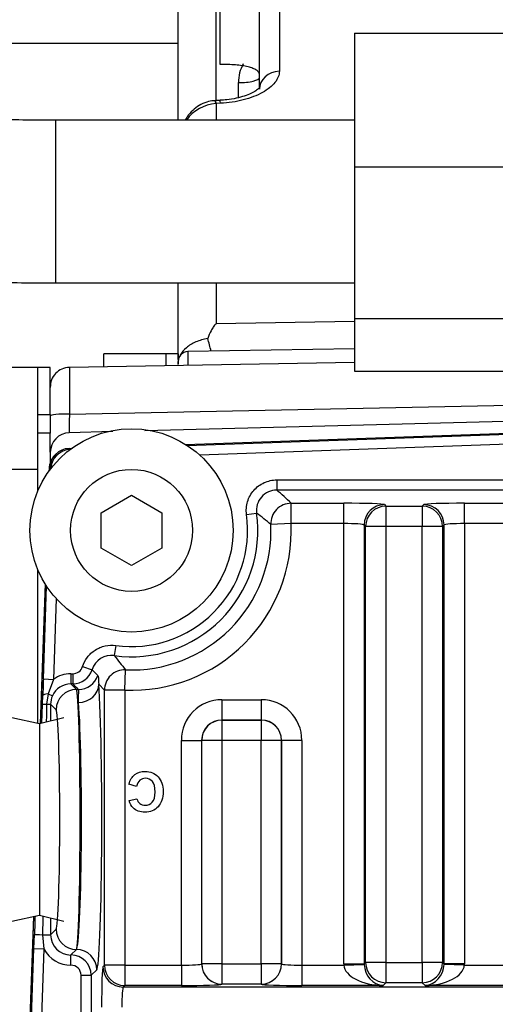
# Model space of a CAD drawing. Header units: inches. Extents: x -13.9 to 83.8, y -28.8 to 34.3.
# Tile 22 of 90: x 16.1 to 17.6, y -10.8 to -7.8. Entities that reach past the tile are written whole.
import ezdxf

# ---------------------------------------------------------------- set-up
doc = ezdxf.new("R2010")
doc.units = ezdxf.units.IN
doc.header["$MEASUREMENT"] = 0
for name, color, linetype in [('10-24_05_[SOCKET', 7, 'Continuous'), ('25-20_125_[SOCKE', 7, 'Continuous'), ('2_CYLINDER_W_STO', 7, 'Continuous'), ('C40007R_HIGH_PRE', 7, 'Continuous'), ('C80032_REVISION_', 7, 'Continuous'), ('DIMS', 4, 'Continuous'), ('ELBOW_90_DEG_.38', 7, 'Continuous'), ('HEAD_MACHINED_D', 7, 'Continuous'), ('OLME101132-806-1', 7, 'Continuous'), ('THORGREN_REAR_GU', 7, 'Continuous'), ('WASHER', 7, 'Continuous')]:
    doc.layers.add(name, color=color, linetype=linetype)
doc.styles.get("Standard").update_dxf_attribs({"font": 'arial.ttf', "height": 0.6322})
doc.dimstyles.get("Standard").update_dxf_attribs({"dimtxt": 0.6322, "dimasz": 0.6322, "dimexe": 0.6322, "dimexo": 0.125, "dimgap": 0.09, "dimtad": 0, "dimtih": 1, "dimtoh": 1, "dimzin": 0, "dimdsep": 46, "dimtxsty": 'Standard', "dimcen": 0.09, "dimadec": 0, "dimazin": 0, "dimtfac": 1, "dimtofl": 0, "dimtmove": 0, "dimatfit": 3, "dimfxl": 1, "dimtolj": 1, "dimtzin": 0, "dimarcsym": 0})

# ---------------------------------------------------------------- blocks, each defined once
blk = doc.blocks.new('*D44')
at = {"layer": 'Defpoints', "color": 0, "transparency": 16777216}
for p in [(22.2492, -10.2182), (25.0386, -10.2182), (15.2311, -15.153)]:
    blk.add_point(p, dxfattribs=at)
at = {"layer": 'DIMS', "color": 0, "lineweight": -2, "transparency": 16777216}
for p, q in [((22.3742, -10.2182), (25.6708, -10.2182)), ((25.0386, -10.8504), (25.0386, -12.2728)), ((25.0386, -14.5208), (25.0386, -13.0984)), ((15.3561, -15.153), (25.6708, -15.153))]:
    blk.add_line(p, q, dxfattribs=at)
at = {"layer": 'DIMS', "color": 0, "transparency": 16777216}
for points in [[(24.9332, -10.8504), (25.144, -10.8504), (25.0386, -10.2182)], [(24.9332, -14.5208), (25.144, -14.5208), (25.0386, -15.153)]]:
    blk.add_solid(points, dxfattribs=at)
at = {"layer": 'DIMS', "color": 0, "transparency": 16777216, "insert": (25.0386, -12.6856), "char_height": 0.6322, "attachment_point": 5}
blk.add_mtext('\\A1;5.00"', dxfattribs=at)

msp = doc.modelspace()

# ---------------------------------------------------------------- linework, layer by layer
at = {"layer": '10-24_05_[SOCKET', "color": 7, "linetype": 'Continuous'}
for p, q in [((16.3806, -8.8256), (16.3806, -8.787)), ((16.5706, -8.787), (16.3806, -8.787)), ((16.1776, -8.829), (15.9876, -8.829)), ((15.9876, -9.141), (16.1776, -9.141))]:
    msp.add_line(p, q, dxfattribs=at)
at = {"layer": '25-20_125_[SOCKE', "color": 7, "linetype": 'Continuous'}
for p, q in [((16.3718, -9.2754), (16.4656, -9.2213)), ((16.4656, -9.2213), (16.5593, -9.2754)), ((16.3718, -9.3837), (16.3718, -9.2754)), ((16.5593, -9.2754), (16.5593, -9.3837)), ((16.4656, -9.4378), (16.3718, -9.3837)), ((16.5593, -9.3837), (16.4656, -9.4378))]:
    msp.add_line(p, q, dxfattribs=at)
msp.add_circle((16.4656, -9.3295), 0.1875, dxfattribs=at)
at = {"layer": '2_CYLINDER_W_STO', "color": 7, "linetype": 'Continuous'}
for p, q in [((16.9204, -7.6577), (16.9204, -7.9179)), ((16.6091, -8.0685), (16.6091, -7.7146)), ((16.7249, -7.6891), (16.7249, -8.0079)), ((16.7384, -7.8974), (16.7384, -7.6888)), ((16.8591, -7.9735), (16.8591, -7.718)), ((16.7944, -7.9992), (16.7944, -7.9527)), ((16.725, -8.0079), (16.7237, -8.008)), ((16.7259, -8.0169), (16.7249, -8.017)), ((16.7381, -8.0074), (16.725, -8.0079)), ((16.739, -8.0164), (16.7259, -8.0169)), ((16.7259, -8.0169), (16.7259, -8.0676)), ((16.6091, -8.8037), (16.6091, -8.5675)), ((16.7259, -8.5684), (16.7259, -8.6938)), ((16.7259, -8.6938), (17.1515, -8.686)), ((17.1515, -8.771), (16.6385, -8.7799)), ((16.6386, -8.7799), (16.6386, -8.8203)), ((17.1515, -8.813), (16.2745, -8.8283)), ((16.2745, -8.8283), (16.2745, -8.9718)), ((16.6091, -8.8195), (16.6091, -8.8099)), ((17.8724, -8.9876), (16.5065, -9.0233)), ((16.408, -9.0259), (16.274, -9.0294)), ((16.2156, -9.0894), (16.2156, -9.1204))]:
    msp.add_line(p, q, dxfattribs=at)
for centre, radius, start, end in [((16.9112, -7.9528), 0.1168, 150.711, 179.9829), ((16.7369, -8.1444), 0.128, 95.3975, 143.2724), ((12.1614, -10.031), 4.7186, 15.3951, 15.8831), ((16.6391, -8.8099), 0.03, 91.5384, 180.0001), ((-4.628, 1081.1844), 1090.3566, 271.0984465, 271.182913), ((17.2309, -9.0093), 0.9571, 177.7541, 181.2052), ((16.2756, -9.0894), 0.06, 91.5, 180)]:
    msp.add_arc(centre, radius, start, end, dxfattribs=at)
for centre, major_axis, ratio, start_param, end_param in [((16.9221, -7.9735), (0.063, 0), 0.882851, 1.596976, 3.141593), ((16.7966, -7.9366), (-0.0625, 0), 0.258819, 1.53589, 3.141593), ((16.7271, -8.0709), (0.003, -0.0629), 0.012422, 2.598809, 3.140823), ((16.7276, -8.0708), (0.0026, -0.0629), 0.01679, 2.598614, 3.14129), ((16.7406, -8.0703), (0.0026, -0.0629), 0.016792, 2.598747, 3.150755), ((16.2756, -8.8883), (0.06, 0), 0.999379, 1.594344, 3.175519), ((16.2756, -8.9769), (0.06, 0), 0.085265, 1.58825, 3.141593)]:
    msp.add_ellipse(centre, major_axis=major_axis, ratio=ratio, start_param=start_param, end_param=end_param, dxfattribs=at)
for points, knots in [([(16.8591, -7.9278), (16.8591, -7.9254), (16.8583, -7.9231), (16.8553, -7.9187), (16.853, -7.9166), (16.847, -7.9126), (16.8433, -7.9108), (16.8346, -7.9074), (16.8296, -7.9059), (16.8185, -7.9032), (16.8124, -7.902), (16.7993, -7.9), (16.7923, -7.8992), (16.7705, -7.8974), (16.7546, -7.897), (16.7384, -7.8974)], [0, 0, 0, 0, 0.125, 0.125, 0.25, 0.25, 0.375, 0.375, 0.5, 0.5, 0.625, 0.625, 0.75, 0.75, 1, 1, 1, 1]), ([(16.9204, -7.9179), (16.9204, -7.9237), (16.9193, -7.9294), (16.9148, -7.9409), (16.9114, -7.9466), (16.9025, -7.9579), (16.897, -7.9633), (16.8841, -7.9737), (16.8766, -7.9788), (16.86, -7.988), (16.8509, -7.9923), (16.8312, -7.9999), (16.8205, -8.0033), (16.7986, -8.009), (16.7871, -8.0113), (16.7634, -8.0148), (16.7512, -8.0159), (16.739, -8.0164)], [0, 0, 0, 0, 0.125, 0.125, 0.25, 0.25, 0.375, 0.375, 0.5, 0.5, 0.625, 0.625, 0.75, 0.75, 0.875, 0.875, 1, 1, 1, 1]), ([(16.8604, -7.9665), (16.8604, -7.9664), (16.8603, -7.9668), (16.8576, -7.9703), (16.8486, -7.9776), (16.8335, -7.9863), (16.8131, -7.9945), (16.788, -8.0015), (16.7618, -8.006), (16.7458, -8.0067), (16.738, -8.0071)], [0.1824435, 0.1824435, 0.1824435, 0.1824435, 0.2198362, 0.3256467, 0.4356712, 0.5460068, 0.6643637, 0.7844227, 0.9109452, 1, 1, 1, 1]), ([(16.724, -8.0085), (16.7162, -8.009), (16.7016, -8.0103), (16.6788, -8.0196), (16.658, -8.0337), (16.6419, -8.0505), (16.6336, -8.0628), (16.6304, -8.0683)], [0, 0, 0, 0, 0.1058215, 0.2308202, 0.3536345, 0.4786058, 0.5735129, 0.5735129, 0.5735129, 0.5735129]), ([(16.7259, -8.6938), (16.725, -8.6946), (16.7241, -8.6954), (16.7225, -8.6971), (16.7217, -8.6979), (16.7196, -8.7006), (16.7183, -8.7024), (16.7146, -8.708), (16.7125, -8.7118), (16.7065, -8.7235), (16.7031, -8.7315), (16.6999, -8.7396)], [0, 0, 0, 0, 0.0625, 0.0625, 0.125, 0.125, 0.25, 0.25, 0.5, 0.5, 1, 1, 1, 1]), ([(16.6999, -8.7396), (16.6869, -8.7418), (16.6748, -8.7453), (16.6524, -8.7549), (16.6427, -8.7609), (16.6263, -8.7748), (16.62, -8.7825), (16.6151, -8.7918), (16.6147, -8.7927), (16.6143, -8.7936)], [0, 0, 0, 0, 0.25, 0.25, 0.5, 0.5, 0.75, 0.75, 0.7774201, 0.7774201, 0.7774201, 0.7774201])]:
    msp.add_open_spline(points, degree=3, knots=knots, dxfattribs=at)
at = {"layer": 'C40007R_HIGH_PRE', "color": 7, "linetype": 'Continuous'}
for p, q in [((16.2118, -9.1395), (16.2116, -9.1475)), ((16.2118, -9.1395), (16.2135, -9.1396)), ((16.1995, -9.4934), (16.1845, -9.9236)), ((16.1638, -10.5162), (16.1454, -11.0432))]:
    msp.add_line(p, q, dxfattribs=at)
msp.add_arc((16.2743, -9.1417), 0.0625, 135.761, 177.9675, dxfattribs=at)
at = {"layer": 'C80032_REVISION_', "color": 7, "linetype": 'Continuous'}
for p, q in [((16.2322, -8.5685), (16.2322, -8.0685)), ((17.1515, -8.0685), (16.2322, -8.0685)), ((16.2322, -8.5685), (17.1515, -8.5685))]:
    msp.add_line(p, q, dxfattribs=at)
for points, knots in [([(16.2322, -8.0685), (16.2131, -8.0685), (16.1661, -8.0684), (16.0809, -8.0674), (15.9836, -8.0653), (15.8867, -8.0622), (15.7919, -8.058), (15.6992, -8.0529), (15.6094, -8.0468), (15.5228, -8.0399), (15.44, -8.0321), (15.3614, -8.0235), (15.2875, -8.0142), (15.2188, -8.0043), (15.1558, -7.994), (15.099, -7.9834), (15.0487, -7.9726), (15.0056, -7.962), (14.9701, -7.9519), (14.9434, -7.9431), (14.925, -7.9361), (14.9139, -7.9311), (14.9098, -7.929), (14.9093, -7.9287), (14.9093, -7.9287)], [0, 0, 0, 0, 0.0223404, 0.0648204, 0.1072917, 0.1497326, 0.1921267, 0.2344554, 0.2766971, 0.318826, 0.3608104, 0.4026105, 0.4441757, 0.4854403, 0.5263185, 0.5666972, 0.6064266, 0.6453104, 0.683096, 0.7194716, 0.7502755, 0.7789907, 0.8055538, 0.8154405, 0.8154405, 0.8154405, 0.8154405]), ([(14.4822, -8.0838), (14.4828, -8.0994), (14.4841, -8.126), (14.4939, -8.1683), (14.5088, -8.2069), (14.5281, -8.242), (14.551, -8.2733), (14.5768, -8.3011), (14.6055, -8.3262), (14.6379, -8.3493), (14.6758, -8.3716), (14.7224, -8.3939), (14.7772, -8.4152), (14.8388, -8.4348), (14.9049, -8.4525), (14.9753, -8.4685), (15.0509, -8.4833), (15.1295, -8.4965), (15.2114, -8.5085), (15.2968, -8.5194), (15.3854, -8.5291), (15.477, -8.5378), (15.5715, -8.5454), (15.6685, -8.552), (15.7677, -8.5575), (15.8687, -8.5619), (15.9713, -8.5652), (16.074, -8.5674), (16.1634, -8.5684), (16.2126, -8.5685), (16.2322, -8.5685)], [0, 0, 0, 0, 0.021275, 0.043116, 0.064708, 0.086375, 0.108505, 0.131615, 0.156432, 0.184004, 0.215879, 0.254344, 0.301695, 0.348199, 0.392087, 0.438277, 0.482666, 0.525905, 0.568392, 0.610363, 0.651967, 0.693301, 0.734435, 0.775417, 0.816285, 0.857066, 0.897785, 0.938459, 0.979105, 1, 1, 1, 1])]:
    msp.add_open_spline(points, degree=3, knots=knots, dxfattribs=at)
at = {"layer": 'ELBOW_90_DEG_.38', "color": 7, "linetype": 'Continuous'}
for p, q in [((17.1515, -7.801), (17.6167, -7.801)), ((17.1515, -7.801), (17.1515, -8.2117)), ((17.1515, -8.2117), (17.6167, -8.2117)), ((17.1515, -8.2117), (17.1515, -8.6776)), ((17.1515, -8.6776), (17.6167, -8.6776)), ((17.1515, -8.6776), (17.1515, -8.8403)), ((17.1515, -8.8403), (17.6167, -8.8403)), ((16.1821, -9.9242), (16.0974, -9.9057)), ((16.2575, -9.9057), (16.1821, -9.9242)), ((16.1821, -9.9242), (16.1821, -10.5122)), ((16.0974, -10.5307), (16.1821, -10.5122)), ((16.1821, -10.5122), (16.2575, -10.5307))]:
    msp.add_line(p, q, dxfattribs=at)
at = {"layer": 'HEAD_MACHINED_D', "color": 7, "linetype": 'Continuous'}
for p, q in [((16.6319, -9.065), (17.8798, -9.0214)), ((16.6368, -9.0681), (17.7823, -9.0281)), ((16.2738, -9.0775), (16.2812, -9.0772)), ((16.2738, -9.0775), (16.2768, -9.0805)), ((17.7834, -9.0591), (16.6752, -9.0978)), ((16.2133, -9.1451), (16.2135, -9.1377)), ((16.2165, -9.1407), (16.2135, -9.1377)), ((16.9124, -9.1744), (17.7001, -9.1744)), ((16.9124, -9.1744), (16.9124, -9.2056)), ((17.7001, -9.2056), (16.9124, -9.2056)), ((16.9566, -9.2461), (17.1189, -9.2461)), ((16.9566, -9.3085), (16.9566, -9.2461)), ((17.1189, -9.3085), (17.1189, -9.2461)), ((17.2438, -9.2503), (17.2483, -9.2548)), ((17.2483, -9.2548), (17.3601, -9.2548)), ((17.2483, -9.2548), (17.2483, -9.3173)), ((17.3601, -9.2548), (17.3647, -9.2503)), ((17.3601, -9.2548), (17.3601, -9.3173)), ((17.4896, -9.2461), (17.6189, -9.2461)), ((17.4896, -9.3085), (17.4896, -9.2461)), ((16.8196, -9.2808), (16.8505, -9.2766)), ((16.9566, -9.3085), (16.8942, -9.3112)), ((17.1189, -9.3085), (16.9566, -9.3085)), ((17.1189, -10.662), (17.1189, -9.3085)), ((17.1859, -9.3173), (17.1813, -9.3128)), ((17.1813, -9.3128), (17.1813, -10.662)), ((17.1859, -10.6575), (17.1859, -9.3173)), ((17.2483, -9.3173), (17.1859, -9.3173)), ((17.2483, -9.3173), (17.2483, -10.6575)), ((17.3601, -9.3173), (17.2483, -9.3173)), ((17.3601, -10.6575), (17.3601, -9.3173)), ((17.4226, -9.3173), (17.3601, -9.3173)), ((17.4271, -9.3128), (17.4226, -9.3173)), ((17.4226, -9.3173), (17.4226, -10.6575)), ((17.4271, -10.662), (17.4271, -9.3128)), ((17.6189, -9.3085), (17.4896, -9.3085)), ((17.4896, -9.3085), (17.4896, -10.662)), ((16.1861, -9.9232), (16.201, -9.4959)), ((16.1942, -9.7863), (16.2042, -9.5008)), ((16.2338, -9.5392), (16.2252, -9.7874)), ((16.4169, -9.6835), (16.4126, -9.7145)), ((16.2791, -9.7703), (16.2848, -9.7703)), ((16.2791, -9.7703), (16.2791, -9.8015)), ((16.2848, -9.7703), (16.2848, -9.8015)), ((16.3147, -9.7484), (16.3445, -9.7577)), ((16.4446, -9.8206), (16.4473, -9.7582)), ((16.1942, -9.7863), (16.2252, -9.7874)), ((16.2252, -9.7874), (16.2089, -9.8318)), ((16.2791, -9.8015), (16.296, -9.8184)), ((16.2848, -9.8015), (16.2791, -9.8015)), ((16.3821, -9.8206), (16.365, -9.8024)), ((16.1919, -9.8633), (16.1928, -9.8375)), ((16.2089, -9.8318), (16.2042, -9.8642)), ((16.2089, -9.8318), (16.2223, -9.838)), ((16.296, -9.8184), (16.3024, -9.8184)), ((16.3821, -10.6662), (16.3821, -9.8206)), ((16.4446, -9.8206), (16.3821, -9.8206)), ((16.4446, -9.8206), (16.4446, -10.6662)), ((16.1898, -9.9223), (16.1919, -9.8633)), ((16.2335, -9.8809), (16.2166, -9.864)), ((16.7438, -9.85), (16.8647, -9.85)), ((16.7438, -9.85), (16.7438, -9.9124)), ((16.8647, -9.85), (16.8647, -9.9124)), ((16.8647, -9.9124), (16.7438, -9.9124)), ((16.7438, -9.9124), (16.7439, -9.9126)), ((16.7439, -9.9126), (16.8645, -9.9126)), ((16.7439, -9.9126), (16.7439, -9.9751)), ((16.8645, -9.9126), (16.8647, -9.9124)), ((16.8645, -9.9126), (16.8645, -9.9751)), ((16.6189, -10.6662), (16.6189, -9.9749)), ((16.6189, -9.9749), (16.6813, -9.9749)), ((16.6813, -9.9749), (16.6813, -10.662)), ((16.6815, -9.9751), (16.6813, -9.9749)), ((16.6815, -10.6619), (16.6815, -9.9751)), ((16.7439, -9.9751), (16.6815, -9.9751)), ((16.7439, -9.9751), (16.7439, -10.6619)), ((16.8645, -9.9751), (16.7439, -9.9751)), ((16.8645, -10.6619), (16.8645, -9.9751)), ((16.927, -9.9751), (16.8645, -9.9751)), ((16.9271, -9.9749), (16.927, -9.9751)), ((16.927, -9.9751), (16.927, -10.6619)), ((16.9271, -10.662), (16.9271, -9.9749)), ((16.9896, -9.9749), (16.9271, -9.9749)), ((16.9896, -9.9749), (16.9896, -10.6662)), ((16.4812, -10.1172), (16.4575, -10.1099)), ((16.4579, -10.1603), (16.4821, -10.1545)), ((16.147, -11.0432), (16.1654, -10.5158)), ((16.2166, -10.5207), (16.2166, -10.5724)), ((16.2166, -10.5724), (16.2335, -10.5555)), ((16.1653, -10.6151), (16.1668, -10.5713)), ((16.1916, -10.5724), (16.2166, -10.5724)), ((16.1916, -10.5724), (16.1962, -10.6161)), ((16.1503, -11.0432), (16.1653, -10.6151)), ((16.1653, -10.6151), (16.1962, -10.6161)), ((16.1962, -10.6161), (16.1813, -11.0432)), ((16.296, -10.6179), (16.2791, -10.6348)), ((16.2792, -10.6348), (16.2961, -10.6179)), ((16.296, -10.6179), (16.2961, -10.6179)), ((16.2791, -10.6348), (16.2792, -10.6348)), ((16.2791, -10.6661), (16.2791, -10.6348)), ((16.2792, -10.6661), (16.2792, -10.6348)), ((16.2792, -10.6661), (16.2791, -10.6661)), ((16.3585, -10.6804), (16.3416, -10.6973)), ((16.3776, -10.6708), (16.3821, -10.6662)), ((16.4446, -10.6662), (16.3821, -10.6662)), ((16.4446, -10.6662), (16.6189, -10.6662)), ((16.4446, -10.6662), (16.4446, -10.7287)), ((16.6189, -10.6662), (16.6189, -10.7287)), ((16.6813, -10.662), (16.6815, -10.6619)), ((16.7439, -10.6619), (16.6815, -10.6619)), ((16.7439, -10.6619), (16.8645, -10.6619)), ((16.7439, -10.6619), (16.7439, -10.7243)), ((16.8645, -10.6619), (16.8645, -10.7243)), ((16.927, -10.6619), (16.8645, -10.6619)), ((16.927, -10.6619), (16.9271, -10.662)), ((16.9896, -10.6662), (17.1189, -10.6662)), ((16.9896, -10.6662), (16.9896, -10.7287)), ((17.1189, -10.662), (17.1813, -10.662)), ((17.1189, -10.6662), (17.1814, -10.6641)), ((17.1813, -10.662), (17.1859, -10.6575)), ((17.2483, -10.6575), (17.1859, -10.6575)), ((17.2483, -10.6575), (17.3601, -10.6575)), ((17.2483, -10.6575), (17.2483, -10.72)), ((17.3601, -10.6575), (17.3601, -10.72)), ((17.4226, -10.6575), (17.3601, -10.6575)), ((17.4226, -10.6575), (17.4271, -10.662)), ((17.4896, -10.662), (17.4271, -10.662)), ((17.4895, -10.6662), (17.4271, -10.6641)), ((17.4895, -10.6662), (17.6189, -10.6662)), ((16.3104, -12.31), (16.3104, -10.6973)), ((16.3104, -10.6973), (16.3416, -10.6973)), ((16.3416, -10.6973), (16.3416, -12.31)), ((16.4446, -10.7287), (16.4401, -10.7332)), ((16.4401, -10.7332), (19.9184, -10.7332)), ((16.6189, -10.7287), (16.4446, -10.7287)), ((16.7439, -10.7243), (16.7438, -10.7245)), ((16.8645, -10.7243), (16.7439, -10.7243)), ((16.8647, -10.7245), (16.8645, -10.7243)), ((17.2396, -10.7287), (16.9896, -10.7287)), ((17.2483, -10.72), (17.2396, -10.7287)), ((17.3601, -10.72), (17.2483, -10.72)), ((17.3689, -10.7287), (17.3601, -10.72)), ((17.7396, -10.7287), (17.3689, -10.7287))]:
    msp.add_line(p, q, dxfattribs=at)
for centre, radius, start, end in [((16.2792, -9.1432), 0.0625, 92.0323, 177.9677), ((16.9123, -9.268), 0.0624, 89.9203, 187.915), ((16.0752, -10.1649), 1.2733, 46.1922, 48.8916), ((16.4656, -9.3295), 0.3886, 262.1647, 7.8353), ((16.4656, -9.3295), 0.3573, 262.1647, 7.8353), ((16.2254, -10.1105), 1.0422, 50.0774, 53.1447), ((16.4656, -9.3295), 0.4915, 267.552, 2.448), ((16.4656, -9.3295), 0.429, 267.552, 2.448), ((16.404, -9.7762), 0.0624, 82.0836, 162.6968), ((17.2465, -9.0893), 1.0422, 216.8553, 219.9226), ((16.2848, -9.739), 0.0625, 270.0365, 342.6308), ((18.5911, -7.6168), 3.1033, 223.62, 224.0789), ((21.6706, -9.9683), 5.4794, 178.0961, 178.6322), ((13.5183, -12.6954), 4.0035, 45.9403, 46.2891), ((16.2788, -9.8639), 0.0622, 155.2921, 180.0147), ((16.2791, -10.6973), 0.0625, 0.0349, 89.9651), ((17.2439, -10.6621), 0.0626, 179.9304, 181.8608), ((17.3645, -10.6621), 0.0626, 358.1392, 0.0696)]:
    msp.add_arc(centre, radius, start, end, dxfattribs=at)
for centre, major_axis, ratio, start_param, end_param in [((16.276, -9.14), (0.0442, -0.0442), 0.998862, 2.391669, 3.891516), ((16.9566, -9.3085), (-0.0432, -0.0451), 0.998729, 3.906264, 5.518514), ((17.1189, -9.2504), (0.125, 0), 0.034921, 0.034907, 1.570796), ((17.2438, -9.3128), (0.0442, 0.0442), 0.998783, 0.786007, 2.355586), ((17.2483, -9.3173), (0.0442, 0.0442), 0.998783, 0.786007, 2.355586), ((17.3601, -9.3173), (0.0442, -0.0442), 0.998783, 0.786007, 2.355586), ((17.4896, -9.2504), (-0.125, 0), 0.034921, 4.712389, 6.248279), ((17.3647, -9.3128), (0.0442, -0.0442), 0.998783, 0.786007, 2.355586), ((17.1189, -9.3129), (0.0625, 0), 0.069842, 0.034907, 1.570796), ((17.4896, -9.3129), (0.0625, 0), 0.069842, 1.570796, 3.106686), ((16.2792, -9.8641), (0.0664, -0.0664), 0.998783, 2.356803, 2.969305), ((16.3024, -9.756), (-0.0435, -0.0449), 0.998742, 0.769654, 2.019173), ((16.4446, -9.8206), (-0.0451, -0.0432), 0.998729, 3.906264, 5.518514), ((16.2792, -9.8641), (0.0443, -0.0443), 0.997569, 2.356803, 3.497016), ((16.3026, -9.8024), (-0.0623, -0.0045), 0.898496, 1.5065, 3.062008), ((16.358, -10.2182), (0, 0.4625), 0.034921, 3.176499, 5.82973), ((16.2237, -9.8386), (-0.031, 0.0008), 0.236166, 5.218071, 6.247262), ((16.296, -9.8809), (0.0442, 0.0442), 0.998783, 0.786007, 2.355586), ((16.2956, -10.2182), (0, 0.4), 0.029464, 3.176499, 6.248279), ((16.2229, -9.8644), (-0.031, 0.0011), 0.018789, 0.034913, 0.923805), ((16.1854, -9.864), (0.0312, 0), 0.008304, -0.923617, -0.034908), ((16.2955, -10.2182), (0, -0.4), 0.040377, 0.034907, 2.688137), ((16.7439, -9.9751), (0.0885, -0.0885), 0.998783, 2.356803, 3.926382), ((16.8645, -9.9751), (-0.0885, -0.0885), 0.998783, 2.356803, 3.926382), ((16.2331, -10.2182), (0, -0.3375), 0.034921, 0.034907, 3.106686), ((16.7439, -9.9751), (0.0444, -0.0444), 0.996359, 2.356803, 3.926382), ((16.7439, -9.9751), (-0.0442, -0.0442), 0.998783, 3.9276, 5.497178), ((16.8645, -9.9751), (-0.0442, 0.0442), 0.998783, 3.9276, 5.497178), ((16.8645, -9.9751), (-0.0444, -0.0444), 0.996359, 2.356803, 3.926382), ((16.1544, -10.9878), (0.0622, 1.7837), 0.001217, 1.302627, 1.335164), ((16.1854, -10.9889), (0.0312, 1.7837), 0.000612, 1.301798, 1.335132), ((16.296, -10.5555), (0.0442, -0.0442), 0.998783, 3.9276, 5.497178), ((16.1978, -10.5724), (-0.031, 0.0011), 0.007152, 0.034907, 1.370175), ((16.2792, -10.5723), (0.0443, 0.0443), 0.997569, 2.356803, 3.926382), ((16.2792, -10.5723), (0.0664, 0.0664), 0.998783, 2.842317, 3.926382), ((16.2961, -10.6804), (-0.0442, 0.0442), 0.998783, 3.9276, 5.497178), ((16.2791, -10.6973), (-0.0221, -0.0221), 0.998783, 2.356803, 3.926382), ((16.3778, -10.7957), (0, 0.125), 0.034921, 0.034907, 1.570796), ((16.4401, -10.6708), (0.0442, -0.0442), 0.998783, 3.9276, 5.497178), ((16.4446, -10.6662), (0.0442, -0.0442), 0.998783, 3.9276, 5.497178), ((16.6189, -10.6619), (-0.0625, 0), 0.069842, 1.570796, 3.106686), ((16.7438, -10.662), (-0.0442, 0.0442), 0.998783, 0.786007, 2.355586), ((16.7439, -10.6619), (-0.0442, 0.0442), 0.998783, 0.786007, 2.355586), ((16.8645, -10.6619), (0.0442, 0.0442), 0.998783, 3.9276, 5.497178), ((16.8647, -10.662), (0.0442, 0.0442), 0.998783, 3.9276, 5.497178), ((16.9896, -10.6619), (-0.0625, 0), 0.069842, 0.034907, 1.570796), ((17.2439, -10.6619), (-0.0885, -0.0885), 0.998783, 5.498396, 5.532085), ((17.2396, -10.6662), (0.1207, -0.003), 0.517208, 3.189259, 4.725149), ((17.2396, -10.6662), (-0.0235, 0.0589), 0.905231, 1.190778, 2.726667), ((17.2483, -10.6575), (-0.0442, 0.0442), 0.998783, 0.786007, 2.355586), ((17.3601, -10.6575), (0.0442, 0.0442), 0.998783, 3.9276, 5.497178), ((17.3689, -10.6662), (-0.0235, -0.0589), 0.905231, 0.414925, 1.950815), ((17.3689, -10.6662), (0.1207, 0.003), 0.517208, 4.699629, 6.235519), ((17.3645, -10.6619), (-0.0885, 0.0885), 0.998783, 3.892693, 3.926382), ((16.4402, -10.7957), (0, 0.0625), 0.069842, 0.034907, 1.570796), ((16.6189, -10.7243), (0.125, 0), 0.034921, 4.712389, 6.248279), ((16.9896, -10.7243), (-0.125, 0), 0.034921, 0.034907, 1.570796)]:
    msp.add_ellipse(centre, major_axis=major_axis, ratio=ratio, start_param=start_param, end_param=end_param, dxfattribs=at)
for points, knots in [([(16.8196, -9.2808), (16.8186, -9.2741), (16.8185, -9.2675), (16.8195, -9.2543), (16.8207, -9.2476), (16.8245, -9.2348), (16.8271, -9.2287), (16.8335, -9.217), (16.8374, -9.2115), (16.8461, -9.2015), (16.8511, -9.1969), (16.8618, -9.1889), (16.8675, -9.1855), (16.8797, -9.18), (16.8861, -9.1779), (16.899, -9.1751), (16.9056, -9.1744), (16.9124, -9.1744)], [0, 0, 0, 0, 0.125, 0.125, 0.25, 0.25, 0.375, 0.375, 0.5, 0.5, 0.625, 0.625, 0.75, 0.75, 0.875, 0.875, 1, 1, 1, 1]), ([(16.3147, -9.7484), (16.318, -9.7378), (16.323, -9.7281), (16.3364, -9.7106), (16.3446, -9.7031), (16.3585, -9.6943), (16.3634, -9.6918), (16.3735, -9.6876), (16.3788, -9.686), (16.3949, -9.6824), (16.4059, -9.682), (16.4169, -9.6835)], [0, 0, 0, 0, 0.25, 0.25, 0.5, 0.5, 0.625, 0.625, 0.75, 0.75, 1, 1, 1, 1]), ([(16.2848, -9.7703), (16.2915, -9.7703), (16.298, -9.7682), (16.3087, -9.7603), (16.3127, -9.7547), (16.3147, -9.7484)], [0, 0, 0, 0, 0.5, 0.5, 1, 1, 1, 1]), ([(16.3617, -9.7756), (16.3628, -9.7768), (16.3633, -9.7795), (16.3639, -9.7884), (16.364, -9.7945), (16.365, -9.8024)], [0, 0, 0, 0, 0.5, 0.5, 1, 1, 1, 1]), ([(16.3026, -9.8586), (16.3016, -9.8463), (16.3024, -9.8368), (16.3035, -9.8234), (16.3036, -9.8194), (16.3024, -9.8184)], [0, 0, 0, 0, 0.5, 0.5, 1, 1, 1, 1]), ([(16.4575, -10.1099), (16.4611, -10.0965), (16.4672, -10.0867), (16.4757, -10.0802), (16.4841, -10.0738), (16.4948, -10.0706), (16.5238, -10.0706), (16.537, -10.0761), (16.5474, -10.0871), (16.5576, -10.098), (16.5629, -10.113), (16.5629, -10.1522), (16.5576, -10.1677), (16.5369, -10.1901), (16.5233, -10.1956), (16.4916, -10.1956), (16.4795, -10.1913), (16.4704, -10.1825), (16.4649, -10.1773), (16.4607, -10.1699), (16.4579, -10.1603)], [0, 0, 0, 0, 0.10934, 0.10934, 0.10934, 0.217602, 0.217602, 0.351258, 0.351258, 0.351258, 0.492065, 0.492065, 0.64119, 0.64119, 0.790315, 0.790315, 0.920358, 0.920358, 0.920358, 1, 1, 1, 1]), ([(16.4821, -10.1545), (16.4835, -10.1607), (16.4865, -10.1657), (16.4911, -10.1693), (16.4956, -10.1728), (16.5011, -10.1747), (16.5166, -10.1747), (16.5238, -10.1715), (16.5351, -10.1587), (16.5379, -10.1482), (16.5379, -10.1186), (16.5351, -10.1077), (16.5296, -10.1013), (16.5241, -10.0948), (16.5169, -10.0915), (16.5081, -10.0916), (16.5016, -10.0916), (16.496, -10.0936), (16.4913, -10.0977), (16.4866, -10.1018), (16.4833, -10.1083), (16.4812, -10.1172)], [0, 0, 0, 0, 0.09168, 0.09168, 0.09168, 0.200665, 0.200665, 0.351359, 0.351359, 0.502054, 0.502054, 0.662009, 0.662009, 0.662009, 0.789063, 0.789063, 0.789063, 0.883967, 0.883967, 0.883967, 1, 1, 1, 1])]:
    msp.add_open_spline(points, degree=3, knots=knots, dxfattribs=at)
for points in [[(16.2042, -9.8642), (16.2039, -9.8824), (16.2036, -9.9007), (16.2032, -9.919)], [(16.2166, -9.864), (16.2166, -9.8812), (16.2166, -9.8984), (16.2166, -9.9157)]]:
    msp.add_open_spline(points, degree=3, dxfattribs=at)
at = {"layer": 'OLME101132-806-1', "color": 7, "linetype": 'Continuous'}
for p, q in [((16.6091, -7.833), (14.9822, -7.833)), ((16.6091, -8.0685), (16.6091, -7.833))]:
    msp.add_line(p, q, dxfattribs=at)
at = {"layer": 'THORGREN_REAR_GU', "color": 7, "linetype": 'Continuous'}
for p, q in [((16.5706, -8.7865), (16.5706, -8.8207)), ((16.6086, -8.7865), (16.5706, -8.7865)), ((16.6086, -8.7865), (16.6086, -8.8186)), ((16.1776, -8.9729), (16.1776, -8.8285)), ((16.2156, -8.8285), (16.1776, -8.8285)), ((16.2156, -8.9729), (16.2156, -8.8285)), ((16.1776, -8.9729), (16.2156, -8.9729)), ((16.1776, -9.0306), (16.1776, -8.9729)), ((16.2156, -8.9729), (16.2156, -9.0306)), ((16.1776, -9.0307), (16.1776, -9.0306)), ((16.2156, -9.0306), (16.1776, -9.0306)), ((16.2156, -9.0307), (16.1776, -9.0307)), ((16.1776, -9.2082), (16.1776, -9.0307)), ((16.2156, -9.0307), (16.2156, -9.0306)), ((16.2156, -9.0894), (16.2156, -9.0307)), ((16.1776, -9.9232), (16.1776, -9.4508))]:
    msp.add_line(p, q, dxfattribs=at)
at = {"layer": 'WASHER', "color": 7, "linetype": 'Continuous'}
msp.add_circle((16.4656, -9.3295), 0.3125, dxfattribs=at)

# ---------------------------------------------------------------- dimensions: what is measured, and where the dimension line sits
at = {"layer": 'DIMS'}
dim = msp.add_linear_dim(base=(25.0386, -10.2182), p1=(15.2311, -15.153), p2=(22.2492, -10.2182), angle=90, text='5.00"', dimstyle='Standard', override={"dimpost": '"'}, dxfattribs=at)
dim.commit()
dim.dimension.update_dxf_attribs({"geometry": '*D44', "text_midpoint": (25.0386, -12.6856)})

doc.saveas('drawing.dxf')
